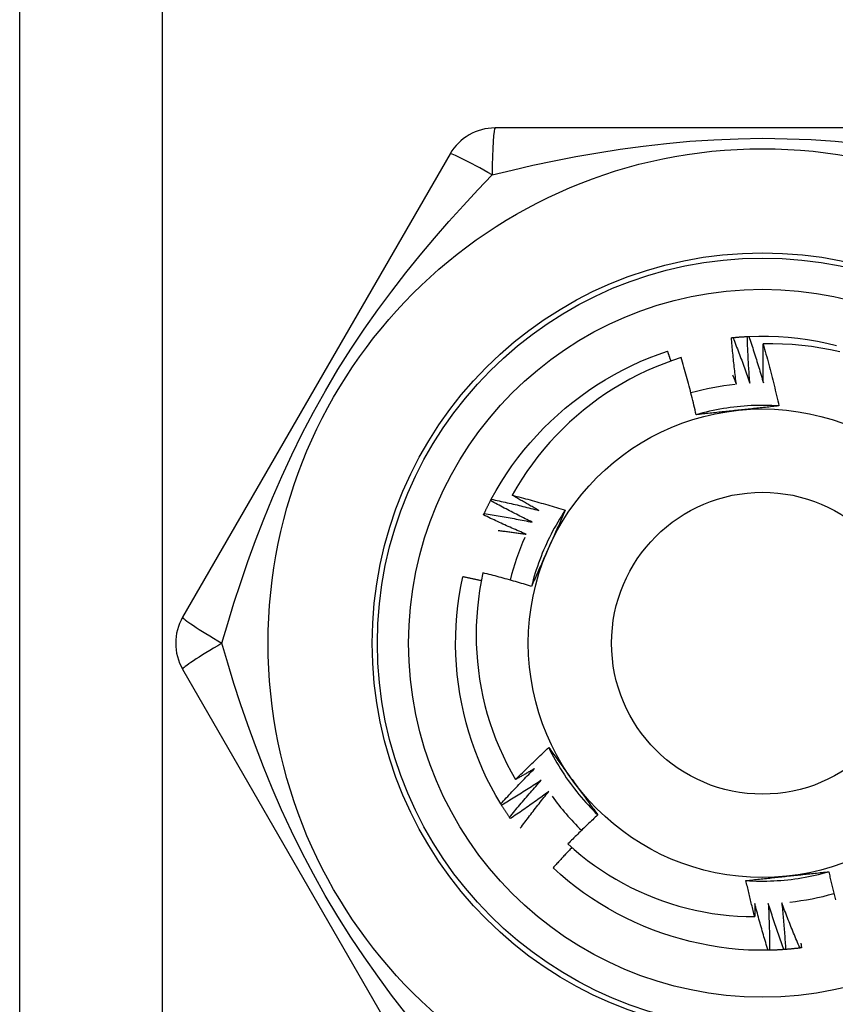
# Model space of a CAD drawing. Header units: inches. Extents: x 3.3 to 80.3, y 4.6 to 43.1.
# Tile 5 of 80: x 5.374 to 5.683, y 14.366 to 14.738. Entities that reach past the tile are written whole.
import ezdxf

# ---------------------------------------------------------------- set-up
doc = ezdxf.new("R2010")
doc.units = ezdxf.units.IN
doc.header["$MEASUREMENT"] = 0
doc.layers.add('Visible Edges(ANSI)', color=7, linetype='Continuous', lineweight=25)
doc.layers.add('Visible Tangent Edges(ANSI)', color=7, linetype='Continuous', lineweight=25)

msp = doc.modelspace()

# ---------------------------------------------------------------- linework, layer by layer
at = {"layer": 'Visible Edges(ANSI)'}
for p, q in [((5.37414, 14.17547), (5.37414, 31.5613)), ((5.75629, 14.69713), (5.55399, 14.69713)), ((5.53694, 14.68728), (5.43579, 14.51209)), ((5.55227, 14.55617), (5.55255, 14.5567)), ((5.43579, 14.4924), (5.53694, 14.31721)), ((5.55647, 14.44097), (5.55616, 14.44149)), ((5.55979, 14.43593), (5.55944, 14.43643)), ((5.65786, 14.38614), (5.65726, 14.38612))]:
    msp.add_line(p, q, dxfattribs=at)
at = {"layer": 'Visible Edges(ANSI)', "flags": 128}
for points in [[(5.64338, 14.61779), (5.64341, 14.61779), (5.64343, 14.6178), (5.64346, 14.6178), (5.64348, 14.6178), (5.64351, 14.6178), (5.64353, 14.61781), (5.64356, 14.61781), (5.64358, 14.61781), (5.64361, 14.61781), (5.64363, 14.61782), (5.64366, 14.61782), (5.64368, 14.61782), (5.64371, 14.61782), (5.64373, 14.61783), (5.64376, 14.61783), (5.64378, 14.61783), (5.64381, 14.61783), (5.64383, 14.61784), (5.64386, 14.61784), (5.64388, 14.61784), (5.64391, 14.61784), (5.64393, 14.61785), (5.64396, 14.61785), (5.64398, 14.61785)], [(5.64528, 14.60018), (5.64519, 14.60091), (5.64509, 14.60164), (5.645, 14.60237), (5.64491, 14.60311), (5.64482, 14.60384), (5.64473, 14.60457), (5.64464, 14.6053), (5.64456, 14.60604), (5.64447, 14.60677), (5.64439, 14.6075), (5.64431, 14.60824), (5.64423, 14.60897), (5.64415, 14.6097), (5.64407, 14.61044), (5.644, 14.61117), (5.64392, 14.61191), (5.64385, 14.61264), (5.64378, 14.61338), (5.64371, 14.61411), (5.64364, 14.61485), (5.64357, 14.61558), (5.64351, 14.61632), (5.64344, 14.61705), (5.64338, 14.61779)], [(5.64398, 14.61785), (5.64421, 14.61787), (5.64443, 14.61789), (5.64466, 14.61791), (5.64488, 14.61793), (5.64511, 14.61795), (5.64533, 14.61797), (5.64556, 14.61799), (5.64578, 14.61801), (5.64601, 14.61803), (5.64623, 14.61804), (5.64646, 14.61806), (5.64669, 14.61808), (5.64691, 14.61809), (5.64714, 14.61811), (5.64736, 14.61812), (5.64759, 14.61814), (5.64781, 14.61815), (5.64804, 14.61817), (5.64826, 14.61818), (5.64849, 14.61819), (5.64872, 14.61821), (5.64894, 14.61822), (5.64917, 14.61823), (5.64939, 14.61824)], [(5.64398, 14.61785), (5.64426, 14.61714), (5.64455, 14.61642), (5.64483, 14.61571), (5.6451, 14.61499), (5.64538, 14.61427), (5.64566, 14.61356), (5.64593, 14.61284), (5.6462, 14.61212), (5.64647, 14.6114), (5.64674, 14.61068), (5.64701, 14.60996), (5.64728, 14.60924), (5.64755, 14.60852), (5.64781, 14.6078), (5.64807, 14.60708), (5.64833, 14.60636), (5.6486, 14.60563), (5.64885, 14.60491), (5.64911, 14.60419), (5.64937, 14.60346), (5.64962, 14.60274), (5.64988, 14.60201), (5.65013, 14.60128), (5.65038, 14.60056)], [(5.64939, 14.61825), (5.64942, 14.61825), (5.64944, 14.61825), (5.64947, 14.61825), (5.6495, 14.61825), (5.64952, 14.61825), (5.64955, 14.61825), (5.64957, 14.61825), (5.6496, 14.61826), (5.64962, 14.61826), (5.64965, 14.61826), (5.64967, 14.61826), (5.6497, 14.61826), (5.64972, 14.61826), (5.64975, 14.61826), (5.64977, 14.61826), (5.6498, 14.61826), (5.64982, 14.61827), (5.64985, 14.61827), (5.64987, 14.61827), (5.6499, 14.61827), (5.64992, 14.61827), (5.64995, 14.61827), (5.64997, 14.61827), (5.65, 14.61827)], [(5.65038, 14.60056), (5.65032, 14.60129), (5.65027, 14.60203), (5.65021, 14.60276), (5.65016, 14.6035), (5.65011, 14.60424), (5.65005, 14.60497), (5.65001, 14.60571), (5.64996, 14.60645), (5.64991, 14.60718), (5.64987, 14.60792), (5.64982, 14.60866), (5.64978, 14.60939), (5.64974, 14.61013), (5.6497, 14.61087), (5.64967, 14.6116), (5.64963, 14.61234), (5.6496, 14.61308), (5.64956, 14.61382), (5.64953, 14.61455), (5.6495, 14.61529), (5.64947, 14.61603), (5.64944, 14.61677), (5.64942, 14.61751), (5.64939, 14.61825)], [(5.65, 14.61827), (5.65372, 14.61838), (5.65743, 14.61836), (5.66115, 14.61821), (5.66486, 14.61795), (5.66855, 14.61756), (5.67224, 14.61706), (5.6759, 14.61644), (5.67955, 14.61571), (5.68317, 14.61486)], [(5.65, 14.61827), (5.65024, 14.61755), (5.65049, 14.61682), (5.65073, 14.61609), (5.65097, 14.61536), (5.65121, 14.61463), (5.65145, 14.6139), (5.65168, 14.61317), (5.65192, 14.61244), (5.65215, 14.61171), (5.65238, 14.61097), (5.65261, 14.61024), (5.65284, 14.60951), (5.65307, 14.60877), (5.6533, 14.60804), (5.65352, 14.60731), (5.65375, 14.60657), (5.65397, 14.60583), (5.65419, 14.6051), (5.65441, 14.60436), (5.65463, 14.60362), (5.65485, 14.60289), (5.65506, 14.60215), (5.65528, 14.60141), (5.65549, 14.60067)], [(5.65549, 14.60067), (5.65547, 14.60129), (5.65546, 14.6019), (5.65544, 14.60252), (5.65543, 14.60313), (5.65542, 14.60375), (5.65541, 14.60436), (5.6554, 14.60498), (5.65539, 14.60559), (5.65538, 14.60621), (5.65537, 14.60682), (5.65536, 14.60744), (5.65536, 14.60806), (5.65536, 14.60867), (5.65535, 14.60929), (5.65535, 14.6099), (5.65535, 14.61052), (5.65535, 14.61113), (5.65535, 14.61175), (5.65535, 14.61236), (5.65535, 14.61298), (5.65536, 14.6136), (5.65536, 14.61421), (5.65537, 14.61483), (5.65538, 14.61544)], [(5.68442, 14.61243), (5.68085, 14.61321), (5.67725, 14.61388), (5.67364, 14.61443), (5.67001, 14.61487), (5.66637, 14.61519), (5.66271, 14.61539), (5.65905, 14.61548), (5.65538, 14.61544)], [(5.65538, 14.61544), (5.65565, 14.61447), (5.65593, 14.6135), (5.6562, 14.61253), (5.65647, 14.61156), (5.65674, 14.61059), (5.65701, 14.60962), (5.65727, 14.60865), (5.65753, 14.60767), (5.65779, 14.6067), (5.65805, 14.60572), (5.6583, 14.60475), (5.65855, 14.60377), (5.6588, 14.60279), (5.65905, 14.60182), (5.65929, 14.60084), (5.65953, 14.59986), (5.65977, 14.59888), (5.66001, 14.5979), (5.66024, 14.59692), (5.66047, 14.59593), (5.6607, 14.59495), (5.66093, 14.59397), (5.66115, 14.59299), (5.66137, 14.592)], [(5.55255, 14.5567), (5.55435, 14.55995), (5.55625, 14.56315), (5.55826, 14.56628), (5.56037, 14.56934), (5.56258, 14.57233), (5.56488, 14.57525), (5.56727, 14.57809), (5.56976, 14.58086), (5.57233, 14.58355), (5.57498, 14.58616), (5.57771, 14.58868), (5.58052, 14.59111), (5.58341, 14.59346), (5.58637, 14.59572), (5.58939, 14.59788), (5.59249, 14.59994), (5.59564, 14.60191), (5.59886, 14.60377), (5.60213, 14.60554), (5.60546, 14.60719), (5.60884, 14.60874), (5.61227, 14.61018), (5.61574, 14.6115), (5.61926, 14.61271)], [(5.62052, 14.60898), (5.62047, 14.60914), (5.62042, 14.60929), (5.62037, 14.60945), (5.62031, 14.6096), (5.62026, 14.60976), (5.62021, 14.60991), (5.62016, 14.61007), (5.62011, 14.61022), (5.62005, 14.61038), (5.62, 14.61054), (5.61995, 14.61069), (5.6199, 14.61085), (5.61984, 14.611), (5.61979, 14.61116), (5.61974, 14.61131), (5.61968, 14.61147), (5.61963, 14.61162), (5.61958, 14.61178), (5.61953, 14.61193), (5.61947, 14.61209), (5.61942, 14.61224), (5.61937, 14.6124), (5.61931, 14.61255), (5.61926, 14.61271)], [(5.62442, 14.61029), (5.62108, 14.60918), (5.61778, 14.60797), (5.61451, 14.60665), (5.61128, 14.60522), (5.6081, 14.6037), (5.60497, 14.60208), (5.6019, 14.60037), (5.59889, 14.59856), (5.59593, 14.59666), (5.59304, 14.59466), (5.59021, 14.59257), (5.58745, 14.5904), (5.58476, 14.58814), (5.58214, 14.58579), (5.57959, 14.58335), (5.57712, 14.58084), (5.57473, 14.57824), (5.57242, 14.57558), (5.57021, 14.57285), (5.56808, 14.57005), (5.56605, 14.56719), (5.56411, 14.56426), (5.56226, 14.56127), (5.56051, 14.55822)], [(5.63006, 14.58865), (5.62985, 14.58956), (5.62964, 14.59047), (5.62942, 14.59137), (5.62921, 14.59228), (5.62899, 14.59319), (5.62877, 14.59409), (5.62855, 14.595), (5.62832, 14.5959), (5.6281, 14.59681), (5.62787, 14.59771), (5.62764, 14.59861), (5.6274, 14.59951), (5.62717, 14.60042), (5.62693, 14.60132), (5.62669, 14.60222), (5.62645, 14.60312), (5.6262, 14.60401), (5.62595, 14.60491), (5.6257, 14.60581), (5.62545, 14.60671), (5.6252, 14.6076), (5.62494, 14.6085), (5.62468, 14.60939), (5.62442, 14.61029)], [(5.64385, 14.60369), (5.64391, 14.60355), (5.64397, 14.6034), (5.64403, 14.60325), (5.64409, 14.60311), (5.64415, 14.60296), (5.64421, 14.60281), (5.64427, 14.60267), (5.64433, 14.60252), (5.64439, 14.60238), (5.64445, 14.60223), (5.64451, 14.60208), (5.64457, 14.60194), (5.64463, 14.60179), (5.64469, 14.60164), (5.64475, 14.6015), (5.64481, 14.60135), (5.64487, 14.6012), (5.64493, 14.60106), (5.64499, 14.60091), (5.64505, 14.60076), (5.64511, 14.60062), (5.64516, 14.60047), (5.64522, 14.60032), (5.64528, 14.60018)], [(5.66137, 14.592), (5.66006, 14.59208), (5.65874, 14.59214), (5.65742, 14.59218), (5.6561, 14.5922), (5.65478, 14.59221), (5.65346, 14.59219), (5.65214, 14.59216), (5.65083, 14.5921), (5.64951, 14.59203), (5.64819, 14.59194), (5.64688, 14.59183), (5.64556, 14.59169), (5.64425, 14.59155), (5.64295, 14.59138), (5.64164, 14.59119), (5.64034, 14.59098), (5.63904, 14.59076), (5.63774, 14.59051), (5.63645, 14.59025), (5.63516, 14.58997), (5.63388, 14.58967), (5.6326, 14.58935), (5.63132, 14.58901), (5.63005, 14.58865)], [(5.64588, 14.59034), (5.64521, 14.59027), (5.64455, 14.5902), (5.64388, 14.59013), (5.64322, 14.59006), (5.64256, 14.58999), (5.6419, 14.58992), (5.64124, 14.58985), (5.64057, 14.58978), (5.63991, 14.58971), (5.63925, 14.58964), (5.63859, 14.58957), (5.63794, 14.5895), (5.63728, 14.58943), (5.63662, 14.58936), (5.63596, 14.58929), (5.6353, 14.58922), (5.63465, 14.58915), (5.63399, 14.58908), (5.63333, 14.58901), (5.63268, 14.58894), (5.63202, 14.58887), (5.63137, 14.5888), (5.63071, 14.58872), (5.63006, 14.58865)], [(5.66137, 14.592), (5.66073, 14.59193), (5.66009, 14.59186), (5.65945, 14.59179), (5.65881, 14.59172), (5.65816, 14.59165), (5.65752, 14.59158), (5.65688, 14.59151), (5.65623, 14.59144), (5.65559, 14.59137), (5.65495, 14.5913), (5.6543, 14.59123), (5.65366, 14.59116), (5.65301, 14.5911), (5.65237, 14.59103), (5.65172, 14.59096), (5.65107, 14.59089), (5.65043, 14.59082), (5.64978, 14.59075), (5.64913, 14.59069), (5.64848, 14.59062), (5.64783, 14.59055), (5.64718, 14.59048), (5.64653, 14.59041), (5.64588, 14.59034)], [(5.54986, 14.5513), (5.54996, 14.55151), (5.55006, 14.55171), (5.55015, 14.55192), (5.55025, 14.55212), (5.55035, 14.55232), (5.55044, 14.55253), (5.55054, 14.55273), (5.55064, 14.55293), (5.55074, 14.55314), (5.55084, 14.55334), (5.55094, 14.55354), (5.55104, 14.55375), (5.55114, 14.55395), (5.55124, 14.55415), (5.55134, 14.55435), (5.55144, 14.55455), (5.55155, 14.55476), (5.55165, 14.55496), (5.55175, 14.55516), (5.55186, 14.55536), (5.55196, 14.55556), (5.55206, 14.55576), (5.55217, 14.55596), (5.55227, 14.55616)], [(5.56801, 14.54804), (5.56735, 14.54836), (5.56668, 14.54869), (5.56602, 14.54901), (5.56536, 14.54934), (5.5647, 14.54967), (5.56404, 14.55), (5.56338, 14.55033), (5.56272, 14.55066), (5.56206, 14.551), (5.56141, 14.55133), (5.56075, 14.55167), (5.56009, 14.55201), (5.55944, 14.55235), (5.55878, 14.55269), (5.55813, 14.55303), (5.55748, 14.55337), (5.55682, 14.55372), (5.55617, 14.55406), (5.55552, 14.55441), (5.55487, 14.55476), (5.55422, 14.55511), (5.55357, 14.55546), (5.55292, 14.55581), (5.55227, 14.55617)], [(5.55255, 14.5567), (5.5533, 14.55654), (5.55405, 14.55638), (5.5548, 14.55622), (5.55555, 14.55606), (5.55631, 14.55589), (5.55706, 14.55573), (5.5578, 14.55556), (5.55855, 14.55539), (5.5593, 14.55522), (5.56005, 14.55505), (5.5608, 14.55488), (5.56155, 14.5547), (5.5623, 14.55453), (5.56304, 14.55435), (5.56379, 14.55417), (5.56454, 14.55399), (5.56529, 14.55381), (5.56603, 14.55363), (5.56678, 14.55344), (5.56752, 14.55326), (5.56827, 14.55307), (5.56901, 14.55288), (5.56976, 14.55269), (5.5705, 14.5525)], [(5.56051, 14.55822), (5.56135, 14.55801), (5.56219, 14.55779), (5.56303, 14.55757), (5.56387, 14.55735), (5.5647, 14.55712), (5.56554, 14.5569), (5.56638, 14.55667), (5.56721, 14.55644), (5.56805, 14.55621), (5.56888, 14.55598), (5.56972, 14.55574), (5.57055, 14.55551), (5.57139, 14.55527), (5.57222, 14.55503), (5.57305, 14.55479), (5.57389, 14.55454), (5.57472, 14.5543), (5.57555, 14.55405), (5.57638, 14.5538), (5.57721, 14.55355), (5.57804, 14.55329), (5.57887, 14.55304), (5.5797, 14.55278), (5.58052, 14.55252)], [(5.5705, 14.5525), (5.57008, 14.55273), (5.56967, 14.55296), (5.56925, 14.5532), (5.56883, 14.55343), (5.56841, 14.55367), (5.56799, 14.5539), (5.56757, 14.55414), (5.56715, 14.55437), (5.56674, 14.55461), (5.56632, 14.55485), (5.5659, 14.55508), (5.56549, 14.55532), (5.56507, 14.55556), (5.56465, 14.5558), (5.56424, 14.55604), (5.56382, 14.55628), (5.56341, 14.55652), (5.56299, 14.55676), (5.56258, 14.55701), (5.56216, 14.55725), (5.56175, 14.55749), (5.56134, 14.55773), (5.56092, 14.55798), (5.56051, 14.55822)], [(5.58052, 14.55252), (5.5798, 14.55142), (5.57909, 14.55031), (5.57839, 14.54919), (5.57771, 14.54806), (5.57705, 14.54692), (5.5764, 14.54577), (5.57577, 14.54461), (5.57516, 14.54344), (5.57457, 14.54226), (5.57399, 14.54108), (5.57343, 14.53988), (5.57289, 14.53868), (5.57236, 14.53747), (5.57185, 14.53625), (5.57136, 14.53503), (5.57089, 14.5338), (5.57043, 14.53256), (5.57, 14.53131), (5.56958, 14.53006), (5.56918, 14.52881), (5.5688, 14.52755), (5.56844, 14.52628), (5.56809, 14.525), (5.56777, 14.52373)], [(5.58052, 14.55252), (5.58027, 14.55193), (5.58001, 14.55134), (5.57975, 14.55075), (5.57948, 14.55016), (5.57922, 14.54957), (5.57896, 14.54898), (5.5787, 14.54839), (5.57844, 14.54779), (5.57818, 14.5472), (5.57792, 14.54661), (5.57765, 14.54602), (5.57739, 14.54542), (5.57713, 14.54483), (5.57686, 14.54424), (5.5766, 14.54364), (5.57634, 14.54305), (5.57607, 14.54245), (5.57581, 14.54186), (5.57554, 14.54126), (5.57528, 14.54067), (5.57501, 14.54007), (5.57474, 14.53947), (5.57448, 14.53887), (5.57421, 14.53828)], [(5.54961, 14.55075), (5.54962, 14.55078), (5.54963, 14.5508), (5.54964, 14.55082), (5.54965, 14.55084), (5.54966, 14.55087), (5.54967, 14.55089), (5.54968, 14.55091), (5.54969, 14.55094), (5.5497, 14.55096), (5.54971, 14.55098), (5.54973, 14.551), (5.54974, 14.55103), (5.54975, 14.55105), (5.54976, 14.55107), (5.54977, 14.5511), (5.54978, 14.55112), (5.54979, 14.55114), (5.5498, 14.55116), (5.54981, 14.55119), (5.54982, 14.55121), (5.54983, 14.55123), (5.54984, 14.55126), (5.54985, 14.55128), (5.54986, 14.5513)], [(5.56575, 14.54345), (5.56507, 14.54374), (5.56439, 14.54403), (5.56372, 14.54432), (5.56304, 14.54462), (5.56236, 14.54491), (5.56169, 14.54521), (5.56101, 14.5455), (5.56033, 14.5458), (5.55966, 14.5461), (5.55899, 14.5464), (5.55831, 14.5467), (5.55764, 14.54701), (5.55697, 14.54731), (5.5563, 14.54762), (5.55562, 14.54793), (5.55495, 14.54823), (5.55428, 14.54854), (5.55361, 14.54886), (5.55295, 14.54917), (5.55228, 14.54948), (5.55161, 14.5498), (5.55094, 14.55012), (5.55028, 14.55043), (5.54961, 14.55075)], [(5.54986, 14.5513), (5.55062, 14.55118), (5.55138, 14.55106), (5.55214, 14.55094), (5.5529, 14.55082), (5.55365, 14.55069), (5.55441, 14.55056), (5.55517, 14.55044), (5.55593, 14.55031), (5.55668, 14.55018), (5.55744, 14.55004), (5.5582, 14.54991), (5.55895, 14.54977), (5.55971, 14.54964), (5.56046, 14.5495), (5.56122, 14.54936), (5.56198, 14.54922), (5.56273, 14.54908), (5.56349, 14.54893), (5.56424, 14.54879), (5.56499, 14.54864), (5.56575, 14.54849), (5.5665, 14.54834), (5.56726, 14.54819), (5.56801, 14.54804)], [(5.55516, 14.5449), (5.5556, 14.54485), (5.55605, 14.54479), (5.55649, 14.54473), (5.55693, 14.54468), (5.55737, 14.54462), (5.55781, 14.54457), (5.55825, 14.54451), (5.55869, 14.54445), (5.55914, 14.54439), (5.55958, 14.54433), (5.56002, 14.54427), (5.56046, 14.54421), (5.5609, 14.54415), (5.56134, 14.54409), (5.56178, 14.54403), (5.56222, 14.54397), (5.56267, 14.5439), (5.56311, 14.54384), (5.56355, 14.54378), (5.56399, 14.54371), (5.56443, 14.54365), (5.56487, 14.54359), (5.56531, 14.54352), (5.56575, 14.54345)], [(5.57421, 14.53828), (5.57394, 14.53766), (5.57367, 14.53705), (5.5734, 14.53645), (5.57313, 14.53584), (5.57286, 14.53523), (5.57258, 14.53462), (5.57231, 14.53401), (5.57204, 14.5334), (5.57177, 14.5328), (5.57151, 14.53219), (5.57124, 14.53158), (5.57097, 14.53098), (5.5707, 14.53037), (5.57043, 14.52977), (5.57016, 14.52916), (5.5699, 14.52856), (5.56963, 14.52795), (5.56936, 14.52735), (5.56909, 14.52675), (5.56883, 14.52614), (5.56856, 14.52554), (5.5683, 14.52493), (5.56803, 14.52433), (5.56777, 14.52373)], [(5.55616, 14.44149), (5.55426, 14.44469), (5.55248, 14.44795), (5.5508, 14.45127), (5.54924, 14.45464), (5.54778, 14.45806), (5.54643, 14.46152), (5.54519, 14.46503), (5.54407, 14.46857), (5.54306, 14.47215), (5.54216, 14.47576), (5.54137, 14.47939), (5.5407, 14.48305), (5.54014, 14.48673), (5.5397, 14.49042), (5.53937, 14.49413), (5.53916, 14.49784), (5.53907, 14.50156), (5.53909, 14.50528), (5.53924, 14.50899), (5.5395, 14.5127), (5.53988, 14.5164), (5.54038, 14.52008), (5.541, 14.52374), (5.54175, 14.52739)], [(5.54878, 14.52589), (5.54849, 14.52595), (5.54819, 14.52602), (5.5479, 14.52608), (5.54761, 14.52615), (5.54732, 14.52621), (5.54702, 14.52628), (5.54673, 14.52634), (5.54644, 14.5264), (5.54615, 14.52647), (5.54585, 14.52653), (5.54556, 14.52659), (5.54527, 14.52666), (5.54497, 14.52672), (5.54468, 14.52678), (5.54439, 14.52684), (5.5441, 14.5269), (5.5438, 14.52697), (5.54351, 14.52703), (5.54322, 14.52709), (5.54292, 14.52715), (5.54263, 14.52721), (5.54234, 14.52727), (5.54204, 14.52733), (5.54175, 14.52739)], [(5.5494, 14.52888), (5.54872, 14.52558), (5.54814, 14.52225), (5.54767, 14.51891), (5.5473, 14.51556), (5.54704, 14.51219), (5.54688, 14.50882), (5.54682, 14.50543), (5.54687, 14.50205), (5.54703, 14.49867), (5.54729, 14.4953), (5.54766, 14.49195), (5.54813, 14.48861), (5.5487, 14.48529), (5.54938, 14.48198), (5.55017, 14.4787), (5.55105, 14.47545), (5.55204, 14.47222), (5.55313, 14.46903), (5.55432, 14.46586), (5.55561, 14.46273), (5.557, 14.45965), (5.55848, 14.45661), (5.56006, 14.45363), (5.56173, 14.4507)], [(5.56777, 14.52373), (5.56701, 14.52396), (5.56625, 14.52419), (5.56548, 14.52442), (5.56472, 14.52465), (5.56396, 14.52488), (5.5632, 14.5251), (5.56243, 14.52533), (5.56167, 14.52555), (5.56091, 14.52577), (5.56014, 14.52599), (5.55938, 14.52621), (5.55861, 14.52642), (5.55785, 14.52664), (5.55708, 14.52685), (5.55631, 14.52706), (5.55555, 14.52727), (5.55478, 14.52747), (5.55401, 14.52768), (5.55324, 14.52788), (5.55248, 14.52809), (5.55171, 14.52829), (5.55094, 14.52849), (5.55017, 14.52868), (5.5494, 14.52888)], [(5.56173, 14.4507), (5.56224, 14.45121), (5.56275, 14.45172), (5.56327, 14.45224), (5.56378, 14.45275), (5.5643, 14.45326), (5.56482, 14.45377), (5.56533, 14.45428), (5.56585, 14.45478), (5.56637, 14.45529), (5.56689, 14.45579), (5.56742, 14.4563), (5.56794, 14.4568), (5.56846, 14.4573), (5.56899, 14.45781), (5.56951, 14.45831), (5.57004, 14.45881), (5.57057, 14.4593), (5.5711, 14.4598), (5.57163, 14.4603), (5.57216, 14.4608), (5.57269, 14.46129), (5.57322, 14.46178), (5.57375, 14.46228), (5.57429, 14.46277)], [(5.57429, 14.46277), (5.57467, 14.46225), (5.57505, 14.46173), (5.57543, 14.46121), (5.57582, 14.46069), (5.5762, 14.46017), (5.57658, 14.45964), (5.57696, 14.45912), (5.57734, 14.4586), (5.57772, 14.45808), (5.57811, 14.45755), (5.57849, 14.45703), (5.57887, 14.4565), (5.57925, 14.45598), (5.57963, 14.45546), (5.58002, 14.45493), (5.5804, 14.4544), (5.58078, 14.45388), (5.58117, 14.45335), (5.58155, 14.45282), (5.58193, 14.4523), (5.58232, 14.45177), (5.5827, 14.45124), (5.58309, 14.45071), (5.58347, 14.45018)], [(5.57429, 14.46277), (5.57488, 14.46159), (5.57548, 14.46042), (5.57611, 14.45925), (5.57675, 14.4581), (5.5774, 14.45696), (5.57808, 14.45582), (5.57877, 14.4547), (5.57947, 14.45358), (5.5802, 14.45248), (5.58093, 14.45139), (5.58169, 14.4503), (5.58246, 14.44923), (5.58324, 14.44817), (5.58404, 14.44712), (5.58486, 14.44609), (5.58569, 14.44506), (5.58653, 14.44405), (5.58739, 14.44305), (5.58827, 14.44206), (5.58915, 14.44109), (5.59006, 14.44012), (5.59097, 14.43918), (5.5919, 14.43824), (5.59285, 14.43732)], [(5.55616, 14.44149), (5.55667, 14.44205), (5.55719, 14.44262), (5.55771, 14.44318), (5.55823, 14.44375), (5.55876, 14.44431), (5.55928, 14.44487), (5.5598, 14.44543), (5.56033, 14.44599), (5.56086, 14.44655), (5.56138, 14.44711), (5.56191, 14.44767), (5.56244, 14.44823), (5.56297, 14.44878), (5.56351, 14.44933), (5.56404, 14.44989), (5.56457, 14.45044), (5.56511, 14.45099), (5.56564, 14.45154), (5.56618, 14.45209), (5.56672, 14.45264), (5.56726, 14.45319), (5.5678, 14.45373), (5.56834, 14.45428), (5.56889, 14.45482)], [(5.56889, 14.45482), (5.56859, 14.45465), (5.56829, 14.45447), (5.568, 14.4543), (5.5677, 14.45412), (5.5674, 14.45395), (5.56711, 14.45378), (5.56681, 14.4536), (5.56651, 14.45343), (5.56621, 14.45326), (5.56591, 14.45309), (5.56562, 14.45291), (5.56532, 14.45274), (5.56502, 14.45257), (5.56472, 14.4524), (5.56442, 14.45223), (5.56412, 14.45206), (5.56382, 14.45188), (5.56352, 14.45171), (5.56323, 14.45154), (5.56293, 14.45137), (5.56263, 14.45121), (5.56233, 14.45104), (5.56203, 14.45087), (5.56173, 14.4507)], [(5.57146, 14.45041), (5.57085, 14.45), (5.57023, 14.4496), (5.56962, 14.44919), (5.569, 14.44879), (5.56838, 14.44839), (5.56776, 14.44799), (5.56714, 14.44759), (5.56652, 14.44719), (5.5659, 14.44679), (5.56527, 14.44639), (5.56465, 14.446), (5.56403, 14.4456), (5.5634, 14.44521), (5.56278, 14.44482), (5.56215, 14.44443), (5.56152, 14.44404), (5.56089, 14.44365), (5.56026, 14.44327), (5.55963, 14.44288), (5.559, 14.4425), (5.55837, 14.44211), (5.55774, 14.44173), (5.55711, 14.44135), (5.55647, 14.44097)], [(5.55944, 14.43643), (5.55993, 14.43702), (5.56042, 14.43762), (5.56091, 14.43821), (5.5614, 14.4388), (5.56189, 14.43939), (5.56239, 14.43997), (5.56288, 14.44056), (5.56338, 14.44115), (5.56387, 14.44174), (5.56437, 14.44232), (5.56487, 14.4429), (5.56537, 14.44349), (5.56587, 14.44407), (5.56637, 14.44465), (5.56688, 14.44523), (5.56738, 14.44581), (5.56789, 14.44639), (5.5684, 14.44697), (5.56891, 14.44754), (5.56941, 14.44812), (5.56993, 14.44869), (5.57044, 14.44927), (5.57095, 14.44984), (5.57146, 14.45041)], [(5.58347, 14.45018), (5.58386, 14.44964), (5.58426, 14.4491), (5.58465, 14.44856), (5.58504, 14.44802), (5.58543, 14.44748), (5.58582, 14.44694), (5.58622, 14.4464), (5.58661, 14.44587), (5.587, 14.44533), (5.58739, 14.44479), (5.58778, 14.44426), (5.58817, 14.44372), (5.58856, 14.44318), (5.58895, 14.44265), (5.58934, 14.44212), (5.58973, 14.44158), (5.59012, 14.44105), (5.59051, 14.44051), (5.5909, 14.43998), (5.59129, 14.43945), (5.59168, 14.43892), (5.59207, 14.43838), (5.59246, 14.43785), (5.59285, 14.43732)], [(5.57427, 14.44614), (5.57367, 14.4457), (5.57308, 14.44526), (5.57249, 14.44482), (5.57189, 14.44439), (5.57129, 14.44396), (5.57069, 14.44352), (5.5701, 14.44309), (5.5695, 14.44266), (5.5689, 14.44223), (5.56829, 14.4418), (5.56769, 14.44138), (5.56709, 14.44095), (5.56649, 14.44053), (5.56588, 14.4401), (5.56528, 14.43968), (5.56467, 14.43926), (5.56406, 14.43884), (5.56345, 14.43842), (5.56284, 14.438), (5.56223, 14.43759), (5.56162, 14.43717), (5.56101, 14.43676), (5.5604, 14.43634), (5.55979, 14.43593)], [(5.5635, 14.43225), (5.56394, 14.43284), (5.56438, 14.43342), (5.56482, 14.43401), (5.56525, 14.4346), (5.56569, 14.43518), (5.56614, 14.43576), (5.56658, 14.43635), (5.56702, 14.43693), (5.56747, 14.43751), (5.56791, 14.43809), (5.56836, 14.43867), (5.56881, 14.43925), (5.56926, 14.43983), (5.56971, 14.44041), (5.57016, 14.44098), (5.57061, 14.44156), (5.57106, 14.44213), (5.57152, 14.44271), (5.57197, 14.44328), (5.57243, 14.44385), (5.57289, 14.44443), (5.57335, 14.445), (5.57381, 14.44557), (5.57427, 14.44614)], [(5.55944, 14.43643), (5.55932, 14.43662), (5.55919, 14.4368), (5.55906, 14.43699), (5.55893, 14.43718), (5.55881, 14.43736), (5.55868, 14.43755), (5.55856, 14.43774), (5.55843, 14.43793), (5.55831, 14.43812), (5.55818, 14.43831), (5.55806, 14.43849), (5.55793, 14.43868), (5.55781, 14.43887), (5.55769, 14.43906), (5.55756, 14.43925), (5.55744, 14.43944), (5.55732, 14.43963), (5.5572, 14.43982), (5.55708, 14.44002), (5.55696, 14.44021), (5.55684, 14.4404), (5.55672, 14.44059), (5.5566, 14.44078), (5.55648, 14.44097)], [(5.59285, 14.43732), (5.59237, 14.43687), (5.59188, 14.43642), (5.5914, 14.43597), (5.59092, 14.43552), (5.59044, 14.43507), (5.58997, 14.43462), (5.58949, 14.43417), (5.58901, 14.43371), (5.58854, 14.43326), (5.58806, 14.4328), (5.58759, 14.43234), (5.58711, 14.43189), (5.58664, 14.43143), (5.58617, 14.43097), (5.5857, 14.43051), (5.58523, 14.43005), (5.58476, 14.42959), (5.58429, 14.42912), (5.58382, 14.42866), (5.58336, 14.4282), (5.58289, 14.42773), (5.58243, 14.42727), (5.58196, 14.4268), (5.5815, 14.42633)], [(5.5815, 14.42633), (5.58392, 14.42418), (5.58641, 14.42211), (5.58895, 14.42012), (5.59156, 14.41821), (5.59422, 14.41638), (5.59693, 14.41463), (5.5997, 14.41297), (5.60252, 14.41139), (5.60539, 14.40989), (5.60831, 14.40849), (5.61127, 14.40717), (5.61428, 14.40595), (5.61731, 14.40482), (5.62038, 14.40379), (5.62347, 14.40285), (5.62659, 14.40201), (5.62974, 14.40127), (5.6329, 14.40063), (5.63608, 14.40008), (5.63928, 14.39963), (5.6425, 14.39929), (5.64572, 14.39904), (5.64896, 14.39889), (5.6522, 14.39885)], [(5.58302, 14.42496), (5.58272, 14.42465), (5.58242, 14.42433), (5.58213, 14.42402), (5.58183, 14.4237), (5.58153, 14.42339), (5.58123, 14.42307), (5.58093, 14.42275), (5.58064, 14.42243), (5.58034, 14.42212), (5.58004, 14.4218), (5.57975, 14.42148), (5.57945, 14.42116), (5.57916, 14.42084), (5.57886, 14.42052), (5.57857, 14.4202), (5.57827, 14.41988), (5.57798, 14.41956), (5.57768, 14.41924), (5.57739, 14.41892), (5.5771, 14.41859), (5.57681, 14.41827), (5.57651, 14.41795), (5.57622, 14.41763), (5.57593, 14.4173)], [(5.65726, 14.38612), (5.65354, 14.38612), (5.64983, 14.38623), (5.64612, 14.38647), (5.64242, 14.38683), (5.63873, 14.38731), (5.63506, 14.38791), (5.63141, 14.38863), (5.62779, 14.38945), (5.62419, 14.3904), (5.62062, 14.39145), (5.61709, 14.39262), (5.6136, 14.3939), (5.61015, 14.39528), (5.60674, 14.39678), (5.60338, 14.39837), (5.60008, 14.40008), (5.59683, 14.40188), (5.59364, 14.40379), (5.59051, 14.4058), (5.58745, 14.40791), (5.58445, 14.41011), (5.58153, 14.41242), (5.57869, 14.41481), (5.57593, 14.4173)], [(5.6489, 14.41249), (5.65022, 14.41241), (5.65153, 14.41235), (5.65285, 14.41231), (5.65417, 14.41229), (5.65549, 14.41228), (5.65681, 14.4123), (5.65813, 14.41233), (5.65945, 14.41239), (5.66076, 14.41246), (5.66208, 14.41255), (5.6634, 14.41267), (5.66471, 14.4128), (5.66602, 14.41295), (5.66733, 14.41311), (5.66863, 14.4133), (5.66994, 14.41351), (5.67124, 14.41373), (5.67253, 14.41398), (5.67382, 14.41424), (5.67511, 14.41452), (5.6764, 14.41483), (5.67767, 14.41514), (5.67895, 14.41548), (5.68022, 14.41584)], [(5.6644, 14.41415), (5.66506, 14.41422), (5.66572, 14.41429), (5.66639, 14.41436), (5.66705, 14.41443), (5.66771, 14.4145), (5.66838, 14.41457), (5.66904, 14.41464), (5.6697, 14.41471), (5.67036, 14.41478), (5.67102, 14.41485), (5.67168, 14.41492), (5.67234, 14.41499), (5.673, 14.41506), (5.67365, 14.41513), (5.67431, 14.4152), (5.67497, 14.41527), (5.67563, 14.41534), (5.67628, 14.41541), (5.67694, 14.41548), (5.6776, 14.41555), (5.67825, 14.41562), (5.67891, 14.4157), (5.67956, 14.41577), (5.68022, 14.41584)], [(5.68022, 14.41584), (5.68033, 14.41533), (5.68045, 14.41482), (5.68057, 14.41432), (5.68069, 14.41381), (5.68081, 14.4133), (5.68093, 14.41279), (5.68105, 14.41228), (5.68117, 14.41178), (5.68129, 14.41127), (5.68141, 14.41076), (5.68154, 14.41026), (5.68166, 14.40975), (5.68179, 14.40924), (5.68191, 14.40874), (5.68204, 14.40823), (5.68217, 14.40773), (5.68229, 14.40722), (5.68242, 14.40671), (5.68255, 14.40621), (5.68268, 14.4057), (5.68281, 14.4052)], [(5.6489, 14.41249), (5.64954, 14.41256), (5.65018, 14.41263), (5.65083, 14.4127), (5.65147, 14.41277), (5.65211, 14.41284), (5.65275, 14.41291), (5.6534, 14.41298), (5.65404, 14.41305), (5.65468, 14.41312), (5.65533, 14.41319), (5.65597, 14.41326), (5.65662, 14.41333), (5.65726, 14.4134), (5.65791, 14.41346), (5.65855, 14.41353), (5.6592, 14.4136), (5.65985, 14.41367), (5.6605, 14.41374), (5.66114, 14.41381), (5.66179, 14.41387), (5.66244, 14.41394), (5.66309, 14.41401), (5.66374, 14.41408), (5.6644, 14.41415)], [(5.6522, 14.39885), (5.65206, 14.39942), (5.65191, 14.39998), (5.65176, 14.40055), (5.65162, 14.40111), (5.65147, 14.40168), (5.65133, 14.40225), (5.65119, 14.40282), (5.65105, 14.40338), (5.65091, 14.40395), (5.65077, 14.40452), (5.65063, 14.40509), (5.65049, 14.40565), (5.65035, 14.40622), (5.65022, 14.40679), (5.65008, 14.40736), (5.64995, 14.40793), (5.64981, 14.4085), (5.64968, 14.40907), (5.64955, 14.40964), (5.64942, 14.41021), (5.64929, 14.41078), (5.64916, 14.41135), (5.64903, 14.41192), (5.6489, 14.41249)], [(5.65223, 14.40386), (5.65223, 14.40365), (5.65223, 14.40344), (5.65223, 14.40323), (5.65223, 14.40303), (5.65223, 14.40282), (5.65223, 14.40261), (5.65223, 14.4024), (5.65223, 14.40219), (5.65223, 14.40198), (5.65223, 14.40177), (5.65223, 14.40156), (5.65222, 14.40136), (5.65222, 14.40115), (5.65222, 14.40094), (5.65222, 14.40073), (5.65222, 14.40052), (5.65222, 14.40031), (5.65222, 14.4001), (5.65221, 14.39989), (5.65221, 14.39969), (5.65221, 14.39948), (5.65221, 14.39927), (5.65221, 14.39906), (5.6522, 14.39885)], [(5.65726, 14.38612), (5.65704, 14.38686), (5.65681, 14.38759), (5.65659, 14.38833), (5.65637, 14.38906), (5.65615, 14.3898), (5.65593, 14.39053), (5.65571, 14.39127), (5.65549, 14.39201), (5.65528, 14.39274), (5.65507, 14.39348), (5.65485, 14.39422), (5.65464, 14.39496), (5.65443, 14.3957), (5.65423, 14.39644), (5.65402, 14.39718), (5.65382, 14.39792), (5.65361, 14.39866), (5.65341, 14.3994), (5.65321, 14.40014), (5.65301, 14.40089), (5.65281, 14.40163), (5.65262, 14.40237), (5.65242, 14.40312), (5.65223, 14.40386)], [(5.65734, 14.40384), (5.65738, 14.40311), (5.65742, 14.40237), (5.65745, 14.40163), (5.65749, 14.4009), (5.65752, 14.40016), (5.65755, 14.39942), (5.65758, 14.39868), (5.65761, 14.39795), (5.65763, 14.39721), (5.65766, 14.39647), (5.65768, 14.39573), (5.65771, 14.395), (5.65773, 14.39426), (5.65775, 14.39352), (5.65777, 14.39278), (5.65778, 14.39204), (5.6578, 14.39131), (5.65781, 14.39057), (5.65782, 14.38983), (5.65784, 14.38909), (5.65785, 14.38835), (5.65785, 14.38761), (5.65786, 14.38687), (5.65786, 14.38614)], [(5.66329, 14.38639), (5.66302, 14.38711), (5.66276, 14.38783), (5.6625, 14.38856), (5.66224, 14.38928), (5.66198, 14.39), (5.66172, 14.39072), (5.66147, 14.39145), (5.66122, 14.39217), (5.66096, 14.3929), (5.66071, 14.39363), (5.66046, 14.39435), (5.66021, 14.39508), (5.65997, 14.39581), (5.65972, 14.39653), (5.65948, 14.39726), (5.65923, 14.39799), (5.65899, 14.39872), (5.65875, 14.39945), (5.65851, 14.40018), (5.65828, 14.40091), (5.65804, 14.40165), (5.6578, 14.40238), (5.65757, 14.40311), (5.65734, 14.40384)], [(5.66244, 14.40409), (5.66252, 14.40336), (5.6626, 14.40262), (5.66267, 14.40189), (5.66274, 14.40115), (5.66281, 14.40042), (5.66288, 14.39968), (5.66295, 14.39895), (5.66302, 14.39822), (5.66308, 14.39748), (5.66315, 14.39674), (5.66321, 14.39601), (5.66327, 14.39527), (5.66333, 14.39454), (5.66339, 14.3938), (5.66344, 14.39307), (5.6635, 14.39233), (5.66355, 14.39159), (5.66361, 14.39086), (5.66366, 14.39012), (5.66371, 14.38938), (5.66375, 14.38865), (5.6638, 14.38791), (5.66384, 14.38717), (5.66389, 14.38643)], [(5.66929, 14.38697), (5.66899, 14.38768), (5.66869, 14.38838), (5.66839, 14.38909), (5.66809, 14.3898), (5.6678, 14.39051), (5.6675, 14.39122), (5.66721, 14.39193), (5.66692, 14.39264), (5.66663, 14.39335), (5.66634, 14.39406), (5.66605, 14.39477), (5.66577, 14.39549), (5.66548, 14.3962), (5.6652, 14.39691), (5.66492, 14.39763), (5.66464, 14.39835), (5.66436, 14.39906), (5.66408, 14.39978), (5.66381, 14.4005), (5.66353, 14.40121), (5.66326, 14.40193), (5.66298, 14.40265), (5.66271, 14.40337), (5.66244, 14.40409)], [(5.66969, 14.38881), (5.6697, 14.38874), (5.6697, 14.38867), (5.66971, 14.38859), (5.66972, 14.38852), (5.66973, 14.38844), (5.66974, 14.38837), (5.66975, 14.3883), (5.66976, 14.38822), (5.66976, 14.38815), (5.66977, 14.38808), (5.66978, 14.388), (5.66979, 14.38793), (5.6698, 14.38786), (5.66981, 14.38778), (5.66981, 14.38771), (5.66982, 14.38763), (5.66983, 14.38756), (5.66984, 14.38749), (5.66985, 14.38741), (5.66985, 14.38734), (5.66986, 14.38727), (5.66987, 14.38719), (5.66988, 14.38712), (5.66989, 14.38704)], [(5.66329, 14.38639), (5.66306, 14.38637), (5.66283, 14.38636), (5.66261, 14.38634), (5.66238, 14.38633), (5.66216, 14.38632), (5.66193, 14.3863), (5.66171, 14.38629), (5.66148, 14.38628), (5.66125, 14.38627), (5.66103, 14.38625), (5.6608, 14.38624), (5.66058, 14.38623), (5.66035, 14.38622), (5.66013, 14.38621), (5.6599, 14.3862), (5.65967, 14.38619), (5.65945, 14.38619), (5.65922, 14.38618), (5.659, 14.38617), (5.65877, 14.38616), (5.65854, 14.38616), (5.65832, 14.38615), (5.65809, 14.38615), (5.65787, 14.38614)], [(5.66389, 14.38643), (5.66386, 14.38643), (5.66384, 14.38643), (5.66381, 14.38643), (5.66379, 14.38643), (5.66376, 14.38642), (5.66374, 14.38642), (5.66371, 14.38642), (5.66369, 14.38642), (5.66366, 14.38642), (5.66364, 14.38642), (5.66361, 14.38641), (5.66359, 14.38641), (5.66356, 14.38641), (5.66354, 14.38641), (5.66351, 14.38641), (5.66349, 14.3864), (5.66346, 14.3864), (5.66344, 14.3864), (5.66341, 14.3864), (5.66339, 14.3864), (5.66336, 14.3864), (5.66334, 14.38639), (5.66331, 14.38639), (5.66329, 14.38639)], [(5.66929, 14.38697), (5.66906, 14.38694), (5.66884, 14.38692), (5.66861, 14.38689), (5.66839, 14.38686), (5.66817, 14.38684), (5.66794, 14.38681), (5.66772, 14.38679), (5.66749, 14.38676), (5.66727, 14.38674), (5.66704, 14.38672), (5.66682, 14.38669), (5.66659, 14.38667), (5.66637, 14.38665), (5.66614, 14.38663), (5.66592, 14.38661), (5.66569, 14.38659), (5.66547, 14.38657), (5.66524, 14.38655), (5.66502, 14.38653), (5.66479, 14.38651), (5.66456, 14.38649), (5.66434, 14.38647), (5.66411, 14.38646), (5.66389, 14.38644)], [(5.66989, 14.38704), (5.66986, 14.38704), (5.66984, 14.38704), (5.66981, 14.38703), (5.66979, 14.38703), (5.66976, 14.38703), (5.66974, 14.38703), (5.66971, 14.38702), (5.66969, 14.38702), (5.66966, 14.38702), (5.66964, 14.38701), (5.66961, 14.38701), (5.66959, 14.38701), (5.66956, 14.387), (5.66954, 14.387), (5.66951, 14.387), (5.66949, 14.38699), (5.66946, 14.38699), (5.66944, 14.38699), (5.66941, 14.38698), (5.66939, 14.38698), (5.66936, 14.38698), (5.66934, 14.38698), (5.66931, 14.38697), (5.66929, 14.38697)]]:
    msp.add_lwpolyline(points, dxfattribs=at)
at = {"layer": 'Visible Edges(ANSI)'}
for radius in [0.18701, 0.13386, 0.08858]:
    msp.add_circle((5.65514, 14.50225), radius, dxfattribs=at)
for centre, radius, start, end in [((5.55399, 14.67744), 0.01969, 90, 150), ((5.65514, 14.50225), 0.09843, 96.0181, 105.9569), ((5.65514, 14.50225), 0.09843, 156.0181, 165.9569), ((5.45284, 14.50225), 0.01969, 150, 210), ((5.65514, 14.50225), 0.09843, 216.0181, 225.9569), ((5.65514, 14.50225), 0.09843, 276.0181, 285.9569)]:
    msp.add_arc(centre, radius, start, end, dxfattribs=at)
at = {"layer": 'Visible Tangent Edges(ANSI)'}
msp.add_line((5.42799, 31.5613), (5.42799, 14.17547), dxfattribs=at)
at = {"layer": 'Visible Tangent Edges(ANSI)', "flags": 128}
for points in [[(5.55289, 14.67934), (5.56051, 14.6812), (5.56832, 14.68298), (5.57633, 14.68468), (5.5845, 14.68628), (5.59285, 14.68775), (5.60136, 14.68909), (5.61001, 14.69026), (5.6188, 14.69127), (5.62772, 14.69208), (5.63676, 14.69268), (5.64591, 14.69306), (5.65516, 14.69319), (5.66444, 14.69306), (5.67362, 14.69269), (5.68266, 14.69209), (5.69158, 14.69128)], [(5.45064, 14.50225), (5.45284, 14.50977), (5.45521, 14.51744), (5.45774, 14.52522), (5.46045, 14.53311), (5.46335, 14.54108), (5.46645, 14.54911), (5.46976, 14.5572), (5.47328, 14.56532), (5.47704, 14.57345), (5.48104, 14.58158), (5.48529, 14.58968), (5.48979, 14.59775), (5.49454, 14.60572), (5.49944, 14.61347), (5.50448, 14.621), (5.50964, 14.62831), (5.5149, 14.63541), (5.52024, 14.6423), (5.52564, 14.64899), (5.53108, 14.65546), (5.53655, 14.66173), (5.54201, 14.6678), (5.54747, 14.67367), (5.55289, 14.67934)], [(5.5202, 14.36227), (5.51486, 14.36918), (5.50959, 14.37629), (5.50443, 14.38361), (5.49939, 14.39114), (5.49449, 14.39887), (5.48975, 14.40681), (5.48523, 14.4149), (5.48097, 14.42302), (5.47697, 14.43115), (5.47321, 14.43928), (5.46969, 14.44738), (5.46639, 14.45545), (5.46331, 14.46347), (5.46042, 14.47142), (5.45772, 14.47929), (5.4552, 14.48706), (5.45284, 14.49471), (5.45064, 14.50225)]]:
    msp.add_lwpolyline(points, dxfattribs=at)
at = {"layer": 'Visible Tangent Edges(ANSI)'}
for radius in [0.14764, 0.14567, 0.05709]:
    msp.add_circle((5.65514, 14.50225), radius, dxfattribs=at)
for centre, major_axis, start_param, end_param in [((5.55399, 14.67744), (0, 0.01969), 0, 1.474012), ((5.55399, 14.67744), (-0.01705, 0.00984), 4.809173, 6.283185), ((5.45284, 14.50225), (-0.01705, 0.00984), 0, 1.474012), ((5.45284, 14.50225), (-0.01705, -0.00984), 4.809173, 6.283185)]:
    msp.add_ellipse(centre, major_axis=major_axis, ratio=0.056054, start_param=start_param, end_param=end_param, dxfattribs=at)

doc.saveas('drawing.dxf')
